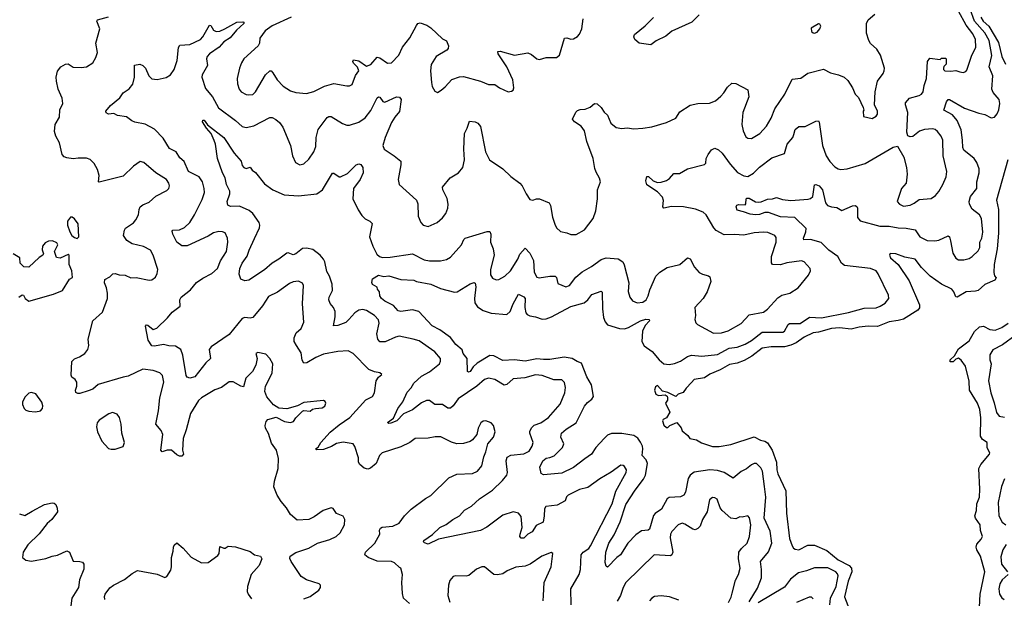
# Model space of a CAD drawing. Extents: x 2056909 to 2160450, y 827444 to 1016825.
# Tile 92 of 256: x 2093016 to 2100534, y 854084 to 858505. Entities that reach past the tile are written whole.
import ezdxf

# ---------------------------------------------------------------- set-up
doc = ezdxf.new("R2010")
doc.units = 0

msp = doc.modelspace()

# ---------------------------------------------------------------- linework, layer by layer
at = {"layer": '0CON10XD'}
for points in [[(2096880, 856265), (2096891.7, 856251.7), (2096912.2, 856242.2), (2096955, 856235.4), (2097005, 856216.8), (2097035, 856218.8), (2097075.5, 856234.5), (2097225, 856314.1), (2097325, 856342.1), (2097353.5, 856365), (2097385, 856404.4), (2097455, 856431.2), (2097463.8, 856423.8), (2097466.5, 856295), (2097475, 856230), (2097485.3, 856195.3), (2097505, 856173.8), (2097595, 856146.1), (2097635, 856142.3), (2097665, 856152.3), (2097756, 856205), (2097796.4, 856216.4), (2097823.3, 856215), (2097824.2, 856205), (2097791.9, 856168.1), (2097771.5, 856125), (2097766.2, 856045), (2097784.1, 856014.1), (2097845, 855968.5), (2097897.8, 855905), (2097935, 855875.5), (2097975, 855869.5), (2098015, 855878.2), (2098063, 855897), (2098115, 855931.5), (2098145, 855942.7), (2098225, 855934.6), (2098345, 855947.9), (2098434.7, 855995.3), (2098495, 856003.2), (2098555, 856025.9), (2098605.2, 856054.8), (2098685, 856118.1), (2098843.4, 856116.6), (2098855.2, 856124.7), (2098883.8, 856175), (2098895, 856183.1), (2098975, 856184.7), (2099047.8, 856232.2), (2099137.6, 856227.6), (2099345, 856266.8), (2099465, 856299.6), (2099555, 856304.5), (2099586.7, 856315), (2099625, 856340), (2099652.5, 856375), (2099650, 856400), (2099572.2, 856562.2), (2099555, 856586.9), (2099512.7, 856602.7), (2099315, 856627.7), (2099292.2, 856645), (2099262.7, 856695), (2099195.5, 856745), (2099135, 856802.2), (2099055, 856824.5), (2099003.8, 856823.8), (2099000.6, 856835), (2099019.1, 856885), (2099020.2, 856910.2), (2098935, 856992.9), (2098825, 856998.1), (2098735, 857032.9), (2098705, 857031.9), (2098665, 857016.7), (2098635, 857013.2), (2098595, 857018.1), (2098542.5, 857037.5), (2098495, 857050), (2098486.2, 857075), (2098493.1, 857086.9), (2098505, 857091.8), (2098555, 857090), (2098561.7, 857098.3), (2098562.9, 857135), (2098568.8, 857141.2), (2098585, 857141.2), (2098635, 857113.5), (2098655, 857110), (2098676.7, 857113.3), (2098725, 857134.6), (2098765, 857136.7), (2098795, 857145.7), (2098840.3, 857130.3), (2098904.7, 857124.7), (2099035.9, 857134.1), (2099055, 857140), (2099071.5, 857155), (2099085, 857242.5), (2099095, 857246.9), (2099120.8, 857235), (2099145, 857205.8), (2099168.6, 857105), (2099185, 857084), (2099215, 857074), (2099255, 857071.2), (2099295, 857046.2), (2099375, 857083.5), (2099396, 857085), (2099408, 857078), (2099413.8, 857065), (2099412.9, 856992.9), (2099435, 856967.5), (2099585, 856926.7), (2099655, 856927.5), (2099725, 856914.4), (2099785, 856912.5), (2099855, 856900), (2099890, 856845), (2099945, 856816.7), (2100005, 856814.3), (2100035, 856819.4), (2100105, 856853.8), (2100115, 856846.7), (2100124.3, 856815), (2100141.8, 856721.8), (2100163.2, 856683.2), (2100185, 856670.8), (2100225, 856670), (2100265, 856680.8), (2100288.8, 856695), (2100335, 856739.2), (2100347.1, 856765), (2100348.6, 856805), (2100363.5, 856835), (2100371.4, 856881.4), (2100361.4, 856985), (2100344.3, 857015), (2100288.3, 857058.3), (2100269.2, 857095), (2100266.2, 857115), (2100276.7, 857153.3), (2100324.5, 857215), (2100324.4, 857265), (2100343.1, 857335), (2100343.1, 857365), (2100325.8, 857415), (2100305, 857444), (2100225, 857508.8), (2100217.4, 857527.4), (2100215.4, 857584.6), (2100205, 857663.8), (2100175, 857735.7), (2100139.1, 857779.2), (2100073.8, 857815), (2100093.6, 857876.4), (2100105, 857894.3), (2100115, 857894.4), (2100229.9, 857829.9), (2100339.8, 857789.8), (2100385, 857780), (2100435, 857755.6), (2100458.9, 857761.1), (2100480.6, 857785), (2100493, 857817), (2100500, 857865), (2100494.5, 857894.5), (2100448.8, 857948.8), (2100440, 857975), (2100446.2, 858075), (2100418.9, 858145), (2100438.1, 858231.9), (2100418.9, 858345), (2100385, 858405.7), (2100307.1, 858495), (2100274.5, 858585)], [(2098895.7, 856414.3), (2098961.2, 856455), (2099038.3, 856551.7), (2099053.8, 856585), (2099051.2, 856605), (2099006.2, 856655), (2098985, 856662.5), (2098875, 856646.7), (2098825, 856631.5), (2098763.8, 856635), (2098757, 856647), (2098756.4, 856695), (2098793.3, 856805), (2098791.4, 856841.4), (2098781.2, 856855), (2098728, 856878), (2098695, 856881.5), (2098623.9, 856876.1), (2098545, 856857.8), (2098474.4, 856864.4), (2098395, 856860.8), (2098335.4, 856895.4), (2098315.8, 856915), (2098258.1, 857015), (2098235, 857035.5), (2098177, 857057), (2098085, 857075.3), (2097992.6, 857077.4), (2097935, 857063.8), (2097926.2, 857076.2), (2097932.3, 857122.3), (2097925, 857148.8), (2097885, 857190.8), (2097803.9, 857243.9), (2097797.5, 857275), (2097805, 857306.7), (2097816.8, 857306.8), (2097852.5, 857272.5), (2097885, 857261.4), (2097915, 857262.5), (2097953.9, 857276.1), (2097978.3, 857291.7), (2098010.8, 857329.2), (2098055, 857328.8), (2098115, 857366), (2098245, 857397.5), (2098255, 857410), (2098258, 857445), (2098272, 857475), (2098299.6, 857510.4), (2098325, 857522.5), (2098350.8, 857510.8), (2098380.9, 857485), (2098440.8, 857400.8), (2098497.3, 857337.3), (2098545, 857310.9), (2098575, 857307.8), (2098618.7, 857331.3), (2098665, 857377.3), (2098760.3, 857449.7), (2098855, 857482), (2098877.5, 857555), (2098918.6, 857605), (2098928.3, 857628.3), (2098938.1, 857665), (2098965, 857689.4), (2099015, 857689.2), (2099095, 857728.8), (2099115, 857732.5), (2099121.2, 857721.2), (2099146.2, 857545), (2099174.5, 857465), (2099202.1, 857422.1), (2099240.9, 857380.9), (2099265, 857364.3), (2099285, 857360.6), (2099335, 857365.6), (2099472.5, 857405), (2099685, 857532), (2099718.3, 857538.3), (2099767.5, 857455), (2099787.1, 857375), (2099792, 857325), (2099785.7, 857255), (2099750, 857215), (2099717.5, 857115), (2099735, 857094.3), (2099765, 857080), (2099815, 857086.7), (2099845, 857102.7), (2099885, 857130.8), (2099975, 857137.5), (2100008.7, 857161.3), (2100035, 857191.2), (2100065.8, 857245), (2100089.4, 857305), (2100094.3, 857345), (2100068.4, 857465), (2100064.5, 857585), (2100052.5, 857615), (2100025, 857651.9), (2100005.9, 857665.9), (2099985, 857671.5), (2099925, 857666.9), (2099887.9, 857652.1), (2099835, 857612.5), (2099815, 857610), (2099798.8, 857618.8), (2099790, 857645), (2099798.5, 857795), (2099780, 857855), (2099781.1, 857868.9), (2099810, 857905), (2099885, 857925.7), (2099903.2, 857936.8), (2099915, 857953.3), (2099923, 858003), (2099940, 858055), (2099947.5, 858185), (2099965, 858210), (2100045, 858200), (2100055, 858210), (2100085, 858210), (2100090, 858205), (2100090, 858165), (2100073, 858147), (2100070, 858135), (2100070, 858125), (2100080, 858115), (2100125, 858111.2), (2100165, 858116.7), (2100195, 858106.2), (2100219.3, 858100.7), (2100240.7, 858109.3), (2100249.5, 858120.5), (2100283.9, 858226.1), (2100317.3, 858295), (2100315.4, 858355), (2100295, 858398.1), (2100244.3, 858464.3), (2100185, 858569.4)], [(2093539.5, 855669.5), (2093475, 855648), (2093458.8, 855648.8), (2093445, 855657.5), (2093442.5, 855675), (2093452.2, 855705), (2093452.9, 855735), (2093440, 855755), (2093413.8, 855773.8), (2093407.9, 855787.9), (2093415, 855893.8), (2093435, 855914.2), (2093472.4, 855927.6), (2093513.8, 855955), (2093535.6, 855984.4), (2093544.2, 856015), (2093539.4, 856065), (2093575, 856203.3), (2093648.7, 856271.3), (2093685.7, 856375), (2093685.6, 856414.4), (2093678.5, 856455), (2093662.9, 856495), (2093665, 856518.8), (2093705, 856540), (2093728.1, 856561.9), (2093745, 856566.9), (2093775, 856556.7), (2093822.4, 856552.4), (2093865, 856532.9), (2093905, 856534.2), (2094005, 856514.2), (2094025, 856516.2), (2094052.3, 856537.7), (2094066.2, 856565), (2094070.8, 856595), (2094034.2, 856705), (2094013.8, 856745), (2093961.9, 856771.9), (2093875, 856793.3), (2093835, 856818), (2093808.6, 856855), (2093815, 856896.7), (2093825, 856912.5), (2093885, 856953.3), (2093903.1, 856975), (2093924.3, 857015), (2093927.1, 857055), (2093935, 857075.8), (2093955, 857090.6), (2094005, 857110.8), (2094055, 857155.7), (2094138.9, 857201.1), (2094153.8, 857215), (2094159.2, 857235), (2094155.8, 857255), (2094135.7, 857285), (2094055, 857335.6), (2093965, 857414), (2093935, 857422.5), (2093885, 857385.8), (2093805, 857310.6), (2093622.7, 857262.7), (2093616.7, 857266.7), (2093623.3, 857315), (2093610.2, 857360.2), (2093585.6, 857405), (2093555, 857437.5), (2093525, 857447.1), (2093462.4, 857447.6), (2093425, 857441.4), (2093375, 857448.8), (2093355, 857456.7), (2093341.2, 857475), (2093320.8, 857565), (2093292, 857615), (2093281.7, 857651.7), (2093287.1, 857705), (2093319.2, 857760.8), (2093322.9, 857817.1), (2093344.2, 857865.8), (2093341.1, 857905), (2093310.4, 857975), (2093296.7, 858035), (2093294.2, 858065), (2093305, 858112.5), (2093330, 858145), (2093365, 858166), (2093385, 858168), (2093425, 858142.5), (2093485, 858139.2), (2093525, 858145.8), (2093574, 858175), (2093597.5, 858215), (2093610, 858255), (2093597.5, 858325), (2093627.5, 858435), (2093606, 858495), (2093608.8, 858505), (2093695, 858527.1)], [(2095991.2, 854045), (2095946.7, 854085), (2095939.5, 854119.5), (2095932.9, 854205), (2095940, 854265), (2095927.5, 854315), (2095915, 854320), (2095878.8, 854355), (2095855, 854364.2), (2095745, 854367.1), (2095676.7, 854395), (2095651.2, 854415), (2095656.2, 854435), (2095727.5, 854505), (2095765.7, 854574.3), (2095764, 854605), (2095770.3, 854619.7), (2095783.3, 854626.7), (2095865, 854634.4), (2095913, 854657), (2095955.5, 854714.5), (2096004.2, 854765), (2096113.9, 854846.1), (2096155, 854868.1), (2096292.9, 855005), (2096355, 855031.5), (2096473.6, 855036.4), (2096512.5, 855055), (2096545.7, 855095), (2096560, 855165), (2096575, 855203.3), (2096591.4, 855265), (2096635, 855314), (2096645.7, 855355), (2096633, 855403), (2096616.2, 855425), (2096575, 855440.8), (2096555, 855438), (2096535.9, 855424.1), (2096518, 855385), (2096507.5, 855335), (2096474, 855295), (2096455, 855282.9), (2096405, 855265.6), (2096355, 855263.6), (2096314, 855276), (2096232.4, 855317.6), (2096188.3, 855318.3), (2096135, 855306.2), (2096035, 855305.6), (2095995, 855274.2), (2095925, 855240), (2095784.3, 855195.7), (2095763.8, 855175), (2095738.8, 855115), (2095695, 855078.8), (2095675, 855070), (2095645, 855078), (2095612, 855105), (2095604.2, 855125), (2095603.6, 855156.4), (2095574.6, 855244.6), (2095562, 855265), (2095485, 855277.1), (2095435, 855266), (2095397.5, 855242.5), (2095335, 855221.3), (2095285, 855217.5), (2095274, 855225), (2095295, 855238), (2095315.8, 855274.2), (2095386.2, 855353.8), (2095455, 855410), (2095538, 855465), (2095659.7, 855600.3), (2095710, 855625), (2095726, 855655), (2095736.7, 855745), (2095755, 855772.5), (2095780, 855795), (2095766.4, 855806.4), (2095725, 855814), (2095680.9, 855830.9), (2095562, 855955), (2095524.4, 855974.4), (2095445, 855970), (2095335, 855948.8), (2095276.2, 855923.8), (2095208, 855882), (2095185, 855880.8), (2095173.6, 855903.6), (2095165, 855960), (2095130.6, 856015), (2095111.1, 856045), (2095111.6, 856075), (2095127.7, 856112.3), (2095165.7, 856145), (2095184.4, 856195), (2095175.5, 856335), (2095184.2, 856474.2), (2095175, 856491.2), (2095145.8, 856505.8), (2095105, 856502.5), (2095075, 856490), (2094985, 856423.6), (2094915, 856390.6), (2094871.2, 856318.8), (2094795, 856230), (2094775, 856223.1), (2094735, 856230), (2094715, 856222.5), (2094615, 856099.5), (2094476.7, 856005), (2094462.5, 855985), (2094472, 855915), (2094436.8, 855883.2), (2094352.9, 855777.1), (2094315, 855766.4), (2094295, 855774.2), (2094286.8, 855785), (2094262.6, 855942.6), (2094245.6, 855985), (2094205, 856009.1), (2094155, 856012), (2094115, 856023.1), (2094045, 856010.7), (2094025, 856014.1), (2093996.8, 856055), (2093975.8, 856164.2), (2093985, 856174), (2093995, 856170.8), (2094035, 856138.1), (2094061.9, 856148.1), (2094145, 856226), (2094181.1, 856268.9), (2094240, 856315), (2094238.6, 856365), (2094249.4, 856385), (2094319.4, 856440.6), (2094365, 856495.6), (2094415, 856531.1), (2094484.3, 856565), (2094527.1, 856605), (2094548.8, 856661.2), (2094594.4, 856735), (2094605.7, 856805), (2094602, 856835), (2094585.6, 856875.6), (2094564.4, 856884.4), (2094535.5, 856885.5), (2094495, 856876.4), (2094455, 856850.9), (2094295, 856777.1), (2094255, 856775.8), (2094215, 856806), (2094184.2, 856865), (2094180.8, 856889.2), (2094185, 856896), (2094235, 856899.2), (2094275, 856917.1), (2094313.9, 856956.1), (2094350.9, 857015), (2094409.8, 857130.2), (2094426.2, 857183.8), (2094425.5, 857215), (2094411.8, 857265), (2094385.3, 857305.3), (2094305, 857345.6), (2094271.5, 857421.5), (2094239.7, 857449.7), (2094210, 857495), (2094159.6, 857519.6), (2094110.3, 857600.3), (2094045, 857668.8), (2093975, 857708), (2093895, 857722.5), (2093872.1, 857732.1), (2093832.3, 857762.3), (2093763, 857773), (2093735, 857788.6), (2093695, 857784.3), (2093675, 857793.8), (2093672.9, 857805), (2093710.1, 857849.9), (2093781.2, 857908.8), (2093806.7, 857945), (2093852.1, 857977.9), (2093878.7, 858011.3), (2093892.9, 858065), (2093892.3, 858157.7), (2093934.3, 858165.7), (2093955, 858156), (2093975.3, 858135.3), (2094003.1, 858075), (2094025, 858054.4), (2094065, 858048.5), (2094135, 858063.5), (2094168.6, 858085), (2094194.5, 858125), (2094217.6, 858192.4), (2094228.3, 858291.7), (2094239.5, 858310.5), (2094315, 858314.5), (2094396.9, 858355), (2094415, 858374.3), (2094465, 858463.3), (2094475, 858460), (2094495.6, 858425.6), (2094515, 858414.3), (2094545, 858416.7), (2094582.5, 858435), (2094675, 858485.4), (2094719.2, 858489.2), (2094727.5, 858485), (2094726.7, 858475), (2094671.4, 858425), (2094623.7, 858366.3), (2094574, 858336), (2094537.8, 858295), (2094465.3, 858244.7), (2094447.8, 858225), (2094441.8, 858205), (2094449.1, 858155), (2094409.6, 858085), (2094405.5, 858065), (2094435, 857979.2), (2094487.7, 857915), (2094535, 857832.2), (2094664.2, 857735), (2094715, 857688.1), (2094745, 857682.2), (2094805, 857694.5), (2094925, 857756.9), (2094945, 857757.1), (2094971.7, 857741.7), (2094999.8, 857719.8), (2095024.6, 857684.6), (2095082.5, 857545), (2095098, 857465), (2095122.5, 857415), (2095155, 857395.8), (2095185, 857402.9), (2095225, 857438.6), (2095261.5, 857495), (2095276.5, 857535), (2095278.6, 857605), (2095294.4, 857665), (2095365, 857757.5), (2095375.7, 857764.3), (2095395, 857764.2), (2095481.7, 857711.7), (2095515, 857698.6), (2095535, 857698.6), (2095605, 857721.1), (2095654.1, 857755.9), (2095698, 857812), (2095745, 857907.5), (2095755, 857916.7), (2095765, 857913.3), (2095789.2, 857879.2), (2095804.3, 857874.3), (2095893.9, 857916.1), (2095915, 857911.9), (2095927.7, 857895), (2095916.3, 857803.7), (2095879.7, 857760.3), (2095855, 857719.4), (2095806.4, 857605), (2095789.4, 857545), (2095798, 857515), (2095875.5, 857465.5), (2095925.8, 857425), (2095926.9, 857395), (2095906.2, 857285), (2095914, 857245), (2096046, 857125), (2096057, 857097), (2096059.2, 857005), (2096078, 856955), (2096095.8, 856935.8), (2096135, 856924), (2096203.4, 856956.6), (2096245, 856990.8), (2096270, 857025), (2096285.7, 857065), (2096288.6, 857095), (2096279.3, 857139.3), (2096246, 857205), (2096244, 857225), (2096302.8, 857297.2), (2096365.9, 857334.1), (2096399.6, 857375), (2096412.8, 857435), (2096408.2, 857515), (2096412.5, 857635), (2096433.1, 857675), (2096450, 857730), (2096494.3, 857724.3), (2096515.5, 857715.5), (2096535, 857690), (2096572.1, 857495), (2096604.3, 857435), (2096704, 857365), (2096765, 857308), (2096835, 857256.2), (2096853.3, 857235), (2096882.5, 857175), (2096912.1, 857132.1), (2096935, 857126), (2096963.1, 857136.9), (2096984.2, 857135.8), (2097058, 857105), (2097070, 857085), (2097084.6, 856995), (2097103.1, 856943.1), (2097115.7, 856915), (2097145, 856887.1), (2097195, 856877.1), (2097225, 856864), (2097265, 856864), (2097329.7, 856900.3), (2097394.2, 856985.8), (2097416.2, 857045), (2097428, 857135), (2097428.6, 857205), (2097451.4, 857265), (2097444.3, 857295), (2097419.1, 857339.1)], [(2095088, 858525), (2094942.6, 858457.4), (2094889.8, 858420.2), (2094850, 858365), (2094845.8, 858325), (2094836, 858305), (2094728, 858205), (2094709.2, 858175), (2094694.2, 858135), (2094677.5, 858055), (2094680, 858015), (2094690.8, 857975), (2094708, 857955), (2094745, 857934.2), (2094765, 857930), (2094795, 857934), (2094817.2, 857952.8), (2094892.5, 858085), (2094925, 858114), (2094935, 858113.8), (2094949.1, 858099.1), (2094982.5, 858045), (2095026.9, 857996.9), (2095085, 857961.5), (2095125, 857949.4), (2095205, 857940.8), (2095263, 857957), (2095342.4, 857997.6), (2095415, 858018.6), (2095515, 857998.8), (2095535, 858000), (2095555, 858010), (2095580.5, 858079.5), (2095606.7, 858115), (2095595, 858142.5), (2095565, 858172.5), (2095560, 858185), (2095565, 858197.5), (2095605, 858190.8), (2095665, 858150.8), (2095697, 858163), (2095745, 858217.5), (2095765, 858212.9), (2095825, 858172.5), (2095855, 858175.8), (2095910.6, 858235), (2095938.9, 858295), (2095995, 858366.2), (2096045, 858461.2), (2096056.7, 858475), (2096075, 858481.2), (2096123.9, 858463.9), (2096155, 858443.3), (2096245, 858360), (2096273.9, 858343.9), (2096290, 858305), (2096288.8, 858285), (2096276.8, 858273.2), (2096195, 858224), (2096157.6, 858162.4), (2096151.9, 858115), (2096159.2, 858025), (2096166.2, 857995), (2096185, 857960), (2096205, 857950), (2096235, 857966.7), (2096265, 857991.2), (2096315, 858049.2), (2096375, 858068), (2096405, 858070), (2096535, 858035.8), (2096595, 858010.8), (2096645, 858010.8), (2096680, 857985), (2096745, 857953.3), (2096770.7, 857959.3), (2096783.3, 857966.7), (2096790, 857985), (2096782.5, 858045), (2096735.8, 858145), (2096670, 858245), (2096667, 858263), (2096685, 858265.8), (2096795, 858233.8), (2096895, 858251.2), (2096925, 858238), (2096965, 858206.2), (2096985, 858201.2), (2097035, 858216.2), (2097115, 858216.7), (2097136.7, 858235), (2097176.7, 858363.3), (2097195, 858366), (2097225, 858356.2), (2097245, 858360), (2097275, 858377.5), (2097291.4, 858395), (2097308.1, 858435), (2097318.3, 858511.7)], [(2097419.1, 857339.1), (2097407, 857367), (2097394, 857445), (2097345.8, 857575), (2097328.8, 857655), (2097302.7, 857692.7), (2097252.5, 857725), (2097236.7, 857745), (2097261.7, 857798.3), (2097275, 857810), (2097295, 857818), (2097335, 857821.2), (2097372.3, 857837.7), (2097405, 857864), (2097425, 857862), (2097456.7, 857835), (2097479.5, 857799.5), (2097505.4, 857775.4), (2097530, 857715), (2097571.8, 857681.8), (2097615, 857673.5), (2097655, 857678.9), (2097705, 857670.4), (2097775, 857675.5), (2097843, 857687), (2097955, 857718.8), (2098025, 857753.8), (2098057.9, 857802.1), (2098135, 857852.5), (2098194.4, 857865.6), (2098282.6, 857867.4), (2098328, 857885), (2098368.9, 857921.1), (2098393, 857947), (2098419.8, 857990.2), (2098455, 858020.8), (2098485, 858017.5), (2098575, 857970), (2098583.3, 857915), (2098537.1, 857795), (2098531.1, 857705), (2098540, 857655), (2098561.1, 857611.1), (2098575, 857600.6), (2098605, 857597.8), (2098667.5, 857635), (2098717.4, 857692.6), (2098755, 857753.8), (2098781.1, 857825), (2098857.8, 857935), (2098915, 858050), (2098980.5, 858059.5), (2099035, 858097.5), (2099155, 858126), (2099207.9, 858097.9), (2099267.5, 858085), (2099311.2, 858065), (2099340.3, 858040.3), (2099374.3, 857985), (2099395, 857936.7), (2099420.9, 857910.9), (2099457.5, 857835), (2099462.5, 857815), (2099457.5, 857805), (2099460, 857765), (2099525, 857751.2), (2099555, 857767.5), (2099566.4, 857783.6), (2099566.7, 857805), (2099543.3, 857855), (2099548.6, 857955), (2099566, 858035), (2099608.8, 858095), (2099618, 858115), (2099618.8, 858135), (2099588.8, 858235), (2099560.3, 858280.3), (2099513, 858323), (2099498.8, 858345), (2099483, 858403), (2099481.4, 858475), (2099493.8, 858505), (2099545, 858546.7)], [(2098205, 858542.5), (2098148, 858485), (2097995, 858417.3), (2097950.9, 858379.1), (2097875, 858344.2), (2097836.3, 858313.7), (2097746.7, 858326.7), (2097713.9, 858353.9), (2097706.7, 858375), (2097709.3, 858390.7), (2097791.2, 858458.8), (2097855, 858522)], [(2100354.1, 858525), (2100373.8, 858495), (2100415.8, 858455.8), (2100490.2, 858330.2), (2100516.4, 858225), (2100542.6, 858165)], [(2099085, 858403.3), (2099105, 858410), (2099126.7, 858435), (2099132.5, 858455), (2099125, 858470), (2099115, 858472.5), (2099059.3, 858440.7), (2099062.5, 858415), (2099073.8, 858403.8), (2099085, 858403.3)], [(2097226.2, 854035), (2097224.5, 854155), (2097287.3, 854265), (2097297.3, 854305), (2097303.8, 854415), (2097318.9, 854435), (2097360.6, 854465), (2097375, 854485.7), (2097539.2, 854805), (2097567.3, 854902.7), (2097648.1, 855045), (2097648.6, 855065), (2097635, 855090), (2097625, 855098.8), (2097605, 855100), (2097533.3, 855046.7), (2097445, 854996.7), (2097355, 854930), (2097291.2, 854915), (2097205, 854872), (2097192.1, 854857.9), (2097181.7, 854828.3), (2097120, 854795), (2097032.5, 854785), (2097022.7, 854767.3), (2097021.8, 854715), (2097012.9, 854665), (2096958.9, 854641.1), (2096929.3, 854590.7), (2096895.3, 854574.7), (2096865, 854542), (2096845, 854542), (2096835.7, 854555.7), (2096836.4, 854575), (2096853.1, 854625), (2096845, 854708.8), (2096824.6, 854734.6), (2096785, 854745.5), (2096705, 854720), (2096583.2, 854626.8), (2096535, 854601.5), (2096215, 854535.6), (2096135, 854497.8), (2096107.6, 854507.6), (2096098.8, 854515), (2096100.8, 854525), (2096168.3, 854571.7), (2096224.6, 854625.4), (2096273.1, 854646.9), (2096323.8, 854686.2), (2096375, 854712.9), (2096412.6, 854757.4), (2096465, 854788.6), (2096527.3, 854842.8), (2096625, 854910.9), (2096702.2, 854985), (2096735, 855024.2), (2096741.8, 855045), (2096730.7, 855135), (2096738.8, 855161.2), (2096767, 855177), (2096865, 855187.8), (2096905, 855209.2), (2096928.1, 855245), (2096936.9, 855275), (2096912.2, 855345), (2096912, 855358), (2096924.6, 855385.4), (2096945, 855405.7), (2096996, 855425), (2097054, 855466), (2097142.3, 855567.7), (2097177.4, 855652.6), (2097182.5, 855695), (2097175, 855732.5), (2097155, 855752), (2097095, 855752.9), (2097005, 855785.4), (2096955, 855790.9), (2096872.4, 855767.6), (2096785, 855761.4), (2096735, 855718.6), (2096715, 855712.9), (2096645, 855756.4), (2096595, 855766.5), (2096563.9, 855756.1), (2096506, 855704), (2096365, 855607.3), (2096325, 855554.4), (2096305, 855537.3), (2096285, 855536.5), (2096245, 855565.7), (2096185, 855564.2), (2096145, 855594.2), (2096122.5, 855595), (2096085, 855578.1), (2096016.6, 855523.4), (2095947.5, 855492.5), (2095895, 855439.1), (2095848.9, 855421.1), (2095835, 855418.6), (2095825, 855426.2), (2095869.2, 855460.8), (2095902.3, 855535), (2095942.5, 855585), (2095975, 855658), (2096005, 855691.4), (2096025, 855726.7), (2096085, 855780.4), (2096145.7, 855814.3), (2096221.2, 855875), (2096230, 855895), (2096229.2, 855915), (2096185, 855966.7), (2096065, 856050.5), (2096020, 856065), (2095913.7, 856086.3), (2095885, 856080), (2095806.5, 856043.5), (2095765, 856043.5), (2095750.5, 856065), (2095743.7, 856103.7), (2095759.6, 856185), (2095755, 856212), (2095725.5, 856245), (2095665, 856283.5), (2095635, 856291.1), (2095605, 856285.6), (2095574.4, 856265), (2095530, 856215), (2095505, 856191.5), (2095445, 856168.1), (2095411.2, 856165), (2095423.8, 856235), (2095424.4, 856275), (2095413.3, 856305), (2095386, 856336), (2095376.5, 856365), (2095379.5, 856385), (2095403.5, 856435), (2095401.9, 856485), (2095380.4, 856545), (2095360.6, 856580.6), (2095346.2, 856653.8), (2095335.7, 856675.7), (2095311.1, 856705), (2095255, 856747.8), (2095205, 856758.9), (2095175, 856755.6), (2095125, 856715.6), (2095105, 856707.3), (2095065, 856723.5), (2095055, 856722.2), (2094995, 856674.2), (2094945, 856644), (2094885, 856592.5), (2094765, 856514), (2094735, 856508.8), (2094703.6, 856523.6), (2094691.7, 856561.7), (2094696.7, 856605), (2094715, 856644.2), (2094753.1, 856696.9), (2094767, 856743), (2094807.7, 856832.3), (2094846.4, 856915), (2094849.6, 856935), (2094843.8, 856955), (2094795, 857024.4), (2094767.5, 857047.5), (2094695, 857079.6), (2094625, 857078.5), (2094605, 857088), (2094598.9, 857115), (2094621.2, 857175), (2094620, 857195), (2094594.8, 857244.8), (2094585.8, 857295.8), (2094563.8, 857335), (2094525.6, 857445), (2094510, 857555), (2094501.1, 857581.1), (2094479.2, 857635), (2094443.1, 857675), (2094412, 857725), (2094415, 857736.7), (2094425, 857738), (2094451.1, 857701.1), (2094575.8, 857605.8), (2094652.9, 857485), (2094706.7, 857425), (2094715, 857390), (2094727.5, 857375), (2094745, 857367.5), (2094775, 857377.5), (2094790, 857355), (2094816.6, 857336.6), (2094885, 857250), (2094949.2, 857205), (2095035, 857166.9), (2095145, 857158.9), (2095286, 857175), (2095326.9, 857205), (2095405, 857333.3), (2095415, 857333.3), (2095454.2, 857304.2), (2095465, 857304.2), (2095519.8, 857330.2), (2095585, 857396), (2095605, 857403.8), (2095619.7, 857399.7), (2095635.6, 857375), (2095637.8, 857335), (2095616.6, 857283.4), (2095564.8, 857215.3), (2095560, 857135), (2095601.1, 857051.1), (2095628.7, 857008.7), (2095655, 856984.2), (2095690, 856965), (2095706.5, 856946.5), (2095687.7, 856845), (2095713.6, 856773.6), (2095743.6, 856713.6), (2095763.8, 856695), (2095785, 856686.9), (2095845, 856690), (2096015, 856715.5), (2096105, 856670.5), (2096145, 856662.7), (2096228.2, 856661.8), (2096275, 856671.4), (2096305, 856690), (2096390.6, 856785), (2096406.4, 856825), (2096417.5, 856835), (2096585, 856885.7), (2096605, 856885.4), (2096613.8, 856865), (2096610.7, 856805), (2096632.3, 856755), (2096638.4, 856705), (2096610.4, 856595), (2096610.6, 856555), (2096625, 856528.8), (2096655, 856517.5), (2096675, 856520), (2096720, 856545), (2096762.9, 856585), (2096819.2, 856675), (2096835, 856712.9), (2096875, 856758.8), (2096911.9, 856721.9), (2096938.9, 856665), (2096945.6, 856575), (2096965, 856538), (2096982.7, 856532.7), (2097065, 856545.6), (2097105, 856544), (2097115.8, 856535), (2097125, 856490), (2097185, 856464.3), (2097215, 856474.3), (2097262.1, 856537.9), (2097312.1, 856577.9), (2097381.5, 856618.5), (2097455, 856673.1), (2097495, 856684.4), (2097586.6, 856676.6), (2097620.8, 856655), (2097632.6, 856632.6), (2097666.9, 856495), (2097661.2, 856428.8), (2097674.4, 856384.4), (2097695, 856356.2), (2097731.2, 856341.2), (2097775, 856346.9), (2097799.1, 856365), (2097816.1, 856395), (2097828.6, 856441.4), (2097874.3, 856545), (2097904.5, 856575.5), (2097958.9, 856611.1), (2098055.9, 856634.1), (2098115, 856686.2), (2098136.8, 856676.8), (2098168.6, 856615), (2098204.5, 856574.5), (2098230.3, 856560.3), (2098275, 856548.8), (2098285, 856540), (2098294.2, 856505), (2098264.5, 856425), (2098235.6, 856375), (2098170, 856305), (2098175.7, 856245), (2098172.5, 856215), (2098178.8, 856188.8), (2098191.2, 856175), (2098315, 856110), (2098375, 856112.7), (2098425, 856127.9), (2098525, 856182.9), (2098585, 856250.8), (2098695, 856270.9), (2098725, 856291.9), (2098805, 856380.5), (2098835, 856399.5), (2098895.7, 856414.3)], [(2100561.5, 857435), (2100474.5, 857125), (2100491.1, 857055), (2100490.8, 856875), (2100480.8, 856755), (2100456, 856635), (2100454, 856574), (2100458.3, 856548.3), (2100471.7, 856531.7), (2100462.5, 856515), (2100385, 856481.5), (2100335, 856436.8), (2100315, 856430.4), (2100243.6, 856426.3), (2100173.9, 856383.9), (2100165, 856387.5), (2100149.4, 856425), (2100132.5, 856445), (2100055, 856484.5), (2099967.5, 856545), (2099901.2, 856611.2), (2099855, 856675.6), (2099775, 856691.1), (2099705, 856715.6), (2099662.5, 856717.5), (2099657.5, 856705), (2099666.2, 856685), (2099723.8, 856633.8), (2099808.9, 856508.9), (2099886.1, 856325), (2099886, 856304), (2099874.4, 856285), (2099765, 856217.9), (2099724.1, 856205.9), (2099655, 856195.4), (2099565, 856160.9), (2099495, 856163.5), (2099425.4, 856154.6), (2099365, 856139.2), (2099275, 856149.3), (2099215, 856145.3), (2099115, 856117.5), (2099075, 856112.5), (2099005, 856078.8), (2098944.3, 856035.7), (2098905, 856016.9), (2098856, 856006), (2098754.6, 856004.6), (2098685, 855993.8), (2098607.3, 855932.7), (2098548.7, 855901.3), (2098495, 855880), (2098435, 855871.3), (2098365, 855828.8), (2098285, 855796.7), (2098245, 855767.5), (2098165, 855756), (2098147, 855733), (2098105, 855690), (2098083, 855657), (2098045, 855642.5), (2098025, 855626.7), (2097965, 855655.8), (2097925, 855666), (2097885, 855710), (2097871.4, 855698.6), (2097863.1, 855675), (2097874.6, 855644.6), (2097895, 855634), (2097945, 855639.2), (2097958.9, 855628.9), (2097963.1, 855615), (2097961.7, 855598.3), (2097947.5, 855575), (2097980, 855505), (2097955, 855462.5), (2097930.7, 855449.3), (2097925, 855440), (2097935, 855407.5), (2097955, 855390), (2097965, 855390), (2097980, 855405), (2098035, 855427.5), (2098066.1, 855386.1), (2098073.9, 855363.9), (2098117.7, 855327.7), (2098133.9, 855303.9), (2098183.9, 855293.9), (2098222.7, 855272.7), (2098305, 855242.5), (2098357, 855243), (2098445, 855258), (2098625, 855316.8), (2098673, 855293), (2098705.2, 855285.3), (2098725, 855270.6), (2098762.9, 855215), (2098794.6, 855125), (2098796.2, 855065), (2098804.2, 855034.2), (2098865.6, 854905), (2098871.8, 854735), (2098895, 854540), (2098913.3, 854485), (2098925, 854467.5), (2098938.3, 854458.3), (2098965, 854454), (2099035, 854490), (2099085, 854489.1), (2099178.3, 854448.3), (2099265, 854376.7), (2099350.4, 854335), (2099368.4, 854315), (2099368.9, 854285), (2099341.1, 854215), (2099315.4, 854095), (2099352, 853995)], [(2093455, 856834.3), (2093466.2, 856845), (2093462, 856945), (2093435, 856982.5), (2093416.7, 856995), (2093405, 856995.7), (2093380, 856965), (2093381.1, 856935), (2093397.5, 856885), (2093415, 856857.1), (2093435, 856840), (2093455, 856834.3)], [(2093010, 856385), (2093035, 856402.5), (2093045, 856400), (2093057.5, 856375), (2093085, 856353.3), (2093275, 856408), (2093343, 856437), (2093395, 856523.3), (2093420, 856535), (2093413.9, 856586.1), (2093394, 856635), (2093392.5, 856705), (2093385, 856710), (2093325, 856683.8), (2093297, 856687), (2093282.5, 856735), (2093306.2, 856785), (2093300.7, 856800.7), (2093266.1, 856816.1), (2093235, 856813.8), (2093209.2, 856800.8), (2093190, 856775), (2093186.4, 856746.4), (2093196.7, 856715), (2093192.5, 856705), (2093165, 856687.5), (2093086.1, 856613.9), (2093047, 856617), (2093020, 856645), (2093016.4, 856686.4), (2092967, 856717)], [(2098585, 854056.7), (2098648.9, 854161.1), (2098679.1, 854240.9), (2098680.8, 854305), (2098672.2, 854365), (2098735, 854438.9), (2098760.4, 854505), (2098747.5, 854597.5), (2098700, 854695), (2098713.3, 854856.7), (2098702.3, 854937.7), (2098686.8, 855055), (2098675, 855080.8), (2098643.2, 855113.2), (2098625, 855113.1), (2098605, 855103.3), (2098566.7, 855073.3), (2098525, 855052.2), (2098465, 855000.6), (2098394.1, 855044.1), (2098345, 855060), (2098284.6, 855065.4), (2098165, 855046.9), (2098135.4, 855024.6), (2098121.5, 854998.5), (2098099.5, 854895), (2098087, 854873), (2098060.9, 854859.1), (2097975, 854852.9), (2097959.4, 854845), (2097916.5, 854765), (2097867.4, 854732.6), (2097854.8, 854715.2), (2097825, 854612), (2097815, 854604.4), (2097765, 854598.9), (2097720.1, 854569.9), (2097659.1, 854505), (2097604.5, 854415.5), (2097575, 854395.8), (2097505, 854322.5), (2097495, 854330), (2097486.2, 854356.2), (2097492.1, 854435), (2097515.6, 854505), (2097555, 854567.5), (2097602, 854668), (2097645, 854801.1), (2097715, 854910.9), (2097780, 854995), (2097794.7, 855025), (2097810.4, 855115), (2097800.8, 855140.8), (2097768.9, 855175), (2097774.7, 855225), (2097770.8, 855245), (2097757.4, 855277.4), (2097735, 855308.6), (2097705, 855328.6), (2097615, 855342.3), (2097535, 855343.1), (2097505, 855329.1), (2097477.8, 855305), (2097416.4, 855235), (2097381.9, 855185), (2097331.1, 855148.9), (2097246, 855084), (2097155, 855040), (2097015, 855027.5), (2096998.3, 855038.3), (2096986.4, 855086.4), (2097010.6, 855135), (2097035, 855154.3), (2097065, 855159.1), (2097096.4, 855173.6), (2097160.9, 855235), (2097170, 855265), (2097147.5, 855315), (2097153.1, 855345), (2097187.5, 855375), (2097265.9, 855424.1), (2097329, 855551), (2097350.5, 855579.5), (2097385.7, 855605), (2097396.4, 855625), (2097381.8, 855715), (2097345.4, 855775), (2097305, 855881.5), (2097272.8, 855892.8), (2097235, 855917.3), (2097174, 855926), (2097065, 855908.4), (2097015, 855908.8), (2096965, 855912.9), (2096875, 855894.7), (2096795, 855905.9), (2096705, 855900), (2096635.3, 855935.3), (2096605, 855937.9), (2096509.8, 855880.2), (2096478.6, 855851.4), (2096455, 855818), (2096442, 855812), (2096436.4, 855816.4), (2096433.3, 855915), (2096402.9, 855955), (2096395, 855982.5), (2096345, 856022.9), (2096306.4, 856076.4), (2096225, 856134.4), (2096166.3, 856166.3), (2096064.2, 856274.2), (2096015, 856286.9), (2095925, 856274.4), (2095905, 856280), (2095871.5, 856321.5), (2095803.4, 856353.4), (2095778.6, 856375), (2095766, 856395), (2095762.5, 856425), (2095747.5, 856445), (2095745, 856460), (2095710.9, 856480.9), (2095704.2, 856495.8), (2095708.8, 856525), (2095756.1, 856553.9), (2095797, 856543), (2095835, 856548.1), (2095925, 856520.8), (2096025, 856515.6), (2096045.5, 856505.5), (2096155, 856484.2), (2096229.9, 856449.9), (2096335, 856423.3), (2096356, 856425), (2096455, 856487.5), (2096486.1, 856496.1), (2096495, 856492.5), (2096499.5, 856465), (2096488.4, 856375), (2096491.2, 856341.2), (2096511.1, 856311.1), (2096555, 856282.3), (2096615, 856262.5), (2096735, 856251.5), (2096761.5, 856275), (2096783.6, 856335), (2096825, 856407.1), (2096865, 856388.5), (2096876.2, 856375), (2096872.7, 856305), (2096880, 856265)], [(2100341.5, 853965), (2100350.8, 854115), (2100385.9, 854285), (2100352.7, 854405), (2100323.9, 854453.9), (2100319.3, 854475), (2100323.8, 854496.2), (2100358.5, 854535), (2100367.5, 854555), (2100352.8, 854602.8), (2100350, 854645), (2100315.7, 854695), (2100309.4, 854715), (2100321.8, 854755), (2100323.4, 854805), (2100344.2, 854855.8), (2100347.9, 854917.9), (2100340.4, 855075), (2100355.5, 855105), (2100421.2, 855185), (2100423.3, 855195), (2100403.9, 855233.9), (2100403.6, 855273.6), (2100367.4, 855297.4), (2100353.1, 855323.1), (2100356.4, 855463.7), (2100347.3, 855527.3), (2100328.5, 855575), (2100269.2, 855675), (2100265, 855742.5), (2100237.4, 855857.4), (2100205, 855902.5), (2100185, 855917.5), (2100165, 855910), (2100145, 855890), (2100121.7, 855891.7), (2100120, 855905), (2100153.3, 855936.7), (2100185, 855990), (2100265, 856050.8), (2100307.8, 856122.2), (2100345, 856157.1), (2100375, 856162.7), (2100425, 856136.7), (2100465, 856132.2), (2100516.6, 856153.4), (2100563.2, 856186.8)], [(2100625, 856097.3), (2100519.9, 856020.1), (2100447.3, 855982.7), (2100423.6, 855945), (2100423.9, 855906.1), (2100434.2, 855875), (2100414.6, 855744.6), (2100430.9, 855655), (2100457.7, 855577.7), (2100474, 855504), (2100495, 855475.8), (2100535, 855467.5)], [(2095185, 854079.4), (2095235, 854097.8), (2095300, 854145), (2095313.3, 854165), (2095312.5, 854185), (2095303.6, 854193.6), (2095205, 854224.2), (2095165, 854250), (2095090, 854365), (2095078.3, 854388.3), (2095080, 854405), (2095125, 854434), (2095224.3, 854465.7), (2095290, 854505), (2095385, 854533.1), (2095433.6, 854556.4), (2095462.5, 854585), (2095497.1, 854645), (2095499.2, 854685), (2095485, 854711.4), (2095435, 854732.9), (2095409.7, 854769.7), (2095395, 854776), (2095333.8, 854755), (2095263.6, 854706.4), (2095225, 854687.1), (2095135, 854681.4), (2095085, 854723.8), (2095054.3, 854774.3), (2095013.2, 854823.2), (2094982.1, 854872.1), (2094957.1, 854935), (2094962.1, 854977.9), (2094990, 855075), (2094992, 855152), (2094976.9, 855216.9), (2094938.6, 855268.6), (2094915, 855343.3), (2094893.8, 855385), (2094890, 855405), (2094896.7, 855435), (2094910, 855450), (2094975, 855468.8), (2095037.5, 855435), (2095085, 855426.2), (2095107.5, 855435), (2095125, 855462.5), (2095175, 855512.5), (2095185, 855517.5), (2095235, 855513.3), (2095251.7, 855528.3), (2095275, 855533.8), (2095325, 855540), (2095345, 855552.5), (2095353.3, 855575), (2095347.7, 855587.7), (2095335, 855596), (2095185, 855580), (2095136.2, 855553.8), (2095055, 855531.2), (2094995, 855536.2), (2094953, 855563), (2094903.4, 855623.4), (2094887.1, 855665), (2094892.2, 855705), (2094942.5, 855805), (2094948, 855875), (2094926.6, 855916.6), (2094895, 855948), (2094835, 855962.5), (2094820, 855955), (2094828, 855915), (2094820, 855865), (2094792.4, 855817.6), (2094743.6, 855766.4), (2094725, 855700), (2094705, 855703.5), (2094645, 855738.2), (2094615, 855738.6), (2094556, 855695), (2094505, 855676.9), (2094402.9, 855615), (2094382.2, 855595), (2094320, 855495), (2094288, 855372), (2094263.1, 855305), (2094258.6, 855215), (2094266.1, 855183.9), (2094255, 855168.8), (2094235, 855169.2), (2094215, 855179.2), (2094175, 855215.7), (2094143.1, 855216.9), (2094105, 855204), (2094094.4, 855214.4), (2094109.2, 855335), (2094095.8, 855365), (2094054.2, 855415), (2094076.7, 855515), (2094085.8, 855615.8), (2094115.6, 855735), (2094106, 855785), (2094085.5, 855805.5), (2094035, 855824.2), (2093955, 855834.3), (2093845, 855780), (2093805, 855773.8), (2093615, 855716.9), (2093575, 855682.9), (2093539.5, 855669.5)], [(2093135, 855508), (2093165, 855513.8), (2093175, 855516.7), (2093190, 855535), (2093192, 855555), (2093185, 855582.5), (2093140, 855645), (2093105, 855656), (2093085, 855650), (2093056.4, 855623.6), (2093036.7, 855585), (2093036.7, 855565), (2093048.8, 855535), (2093061.7, 855521.7), (2093085, 855512.9), (2093135, 855508)], [(2093715, 855222.5), (2093745, 855224.4), (2093806.8, 855243.2), (2093815.8, 855275), (2093796.7, 855345), (2093791.4, 855415), (2093778, 855465), (2093760.5, 855490.5), (2093725, 855504), (2093695.8, 855494.2), (2093623.8, 855445), (2093608, 855425), (2093602.5, 855395), (2093610, 855355), (2093643.6, 855283.6), (2093695, 855228), (2093715, 855222.5)], [(2100535, 854997.5), (2100512.3, 854937.7), (2100487.5, 854815), (2100493.3, 854715), (2100516.9, 854665), (2100545.3, 854645.3)], [(2093015, 854729.2), (2093055, 854717.5), (2093111.3, 854748.7), (2093205, 854800.8), (2093265, 854812), (2093280, 854810), (2093290.7, 854800.7), (2093303, 854773), (2093303.3, 854745), (2093262, 854685), (2093225, 854656), (2093163.4, 854576.6), (2093078.7, 854491.3), (2093042, 854435), (2093036.7, 854395), (2093062.5, 854375), (2093105, 854367.1), (2093215, 854388.5), (2093263.3, 854406.7), (2093305.6, 854414.4), (2093375, 854446), (2093395.8, 854435), (2093425, 854366.7), (2093475, 854366), (2093495, 854360), (2093506.2, 854345), (2093506.1, 854306.1), (2093471.4, 854225), (2093465.8, 854165), (2093414.6, 854085.4), (2093404.4, 854005)], [(2098428.1, 854051.9), (2098448.3, 854091.7), (2098456, 854124), (2098483, 854223), (2098504.7, 854265.3), (2098516.4, 854315), (2098505.4, 854385), (2098508.5, 854435), (2098527.1, 854465), (2098570.5, 854505), (2098587.7, 854555), (2098598.1, 854645), (2098588.3, 854698.3), (2098575, 854712.9), (2098533.9, 854703.9), (2098515, 854706.7), (2098485, 854690.8), (2098445, 854695.6), (2098379.2, 854755), (2098365.7, 854775.7), (2098342.1, 854842.1), (2098325, 854852.5), (2098305, 854852.9), (2098284.3, 854835), (2098264.2, 854745), (2098228.6, 854685), (2098210.8, 854635), (2098195, 854616.2), (2098175, 854606.2), (2098155, 854612.5), (2098095, 854650), (2098073.4, 854656.6), (2098045, 854644.4), (2097995.7, 854595), (2097986.7, 854575), (2097983.8, 854545), (2098002.5, 854435), (2097996.9, 854415), (2097985, 854408.5), (2097860, 854415), (2097644.7, 854205.3), (2097623.8, 854166.2), (2097603.6, 854105), (2097578.6, 854061.4)], [(2093665.8, 854075), (2093662.7, 854097.3), (2093668.8, 854115), (2093705, 854163.3), (2093733.3, 854185), (2093815, 854228.6), (2093875, 854274.2), (2093915, 854295.8), (2094065, 854267.1), (2094125, 854243.3), (2094139.3, 854250.7), (2094170.5, 854299.5), (2094175.6, 854325), (2094174.3, 854395.7), (2094188.8, 854445), (2094190, 854475), (2094195, 854490), (2094215, 854507.5), (2094265, 854466.7), (2094325, 854398.8), (2094405, 854353.8), (2094455, 854356.2), (2094529.7, 854410.3), (2094538.8, 854425), (2094545, 854480), (2094575, 854467.5), (2094585, 854467.5), (2094607, 854483), (2094665, 854476.2), (2094775, 854442.5), (2094810, 854415), (2094855.8, 854405.8), (2094866, 854385), (2094845, 854333.3), (2094782.5, 854265), (2094755.8, 854175), (2094754.1, 854135.9), (2094760, 854115), (2094785, 854080)], [(2100548.9, 854495), (2100522.2, 854455), (2100508.9, 854401.1), (2100512.5, 854345), (2100558.1, 854285)], [(2097012.2, 854065), (2097016.5, 854105), (2097021.8, 854205), (2097074.3, 854324.3), (2097086.2, 854425), (2097075, 854433.3), (2097003.6, 854406.4), (2096915, 854344.3), (2096875, 854329.4), (2096805, 854320.6), (2096737.6, 854292.4), (2096705, 854270), (2096665, 854262.5), (2096635.9, 854265.9), (2096565, 854323.3), (2096545, 854323.8), (2096505, 854305.8), (2096445, 854257.5), (2096425, 854252.9), (2096345, 854256), (2096325, 854250), (2096300.7, 854219.3), (2096289.2, 854185), (2096286, 854105), (2096301.2, 854055)], [(2099202.7, 854035), (2099207.5, 854085), (2099250.5, 854175), (2099266.6, 854255), (2099261.9, 854271.9), (2099249.1, 854285), (2099185.8, 854315.8), (2099085, 854315.5), (2099025, 854292.7), (2098962.4, 854277.6), (2098900.6, 854229.4), (2098855, 854168.2), (2098655, 854047.8)], [(2100563.1, 854265), (2100519.1, 854225), (2100500.9, 854195), (2100491.8, 854155), (2100497.8, 854115), (2100515, 854086), (2100533.6, 854073.6)], [(2098049.5, 854069.5), (2097977.5, 854095), (2097915, 854102.2), (2097863.7, 854096.3), (2097842, 854085), (2097825.8, 854065)], [(2099075, 854080), (2099061.7, 854091.7), (2099045, 854092), (2098947.6, 854052.4)]]:
    msp.add_lwpolyline(points, dxfattribs=at)

doc.saveas('drawing.dxf')
